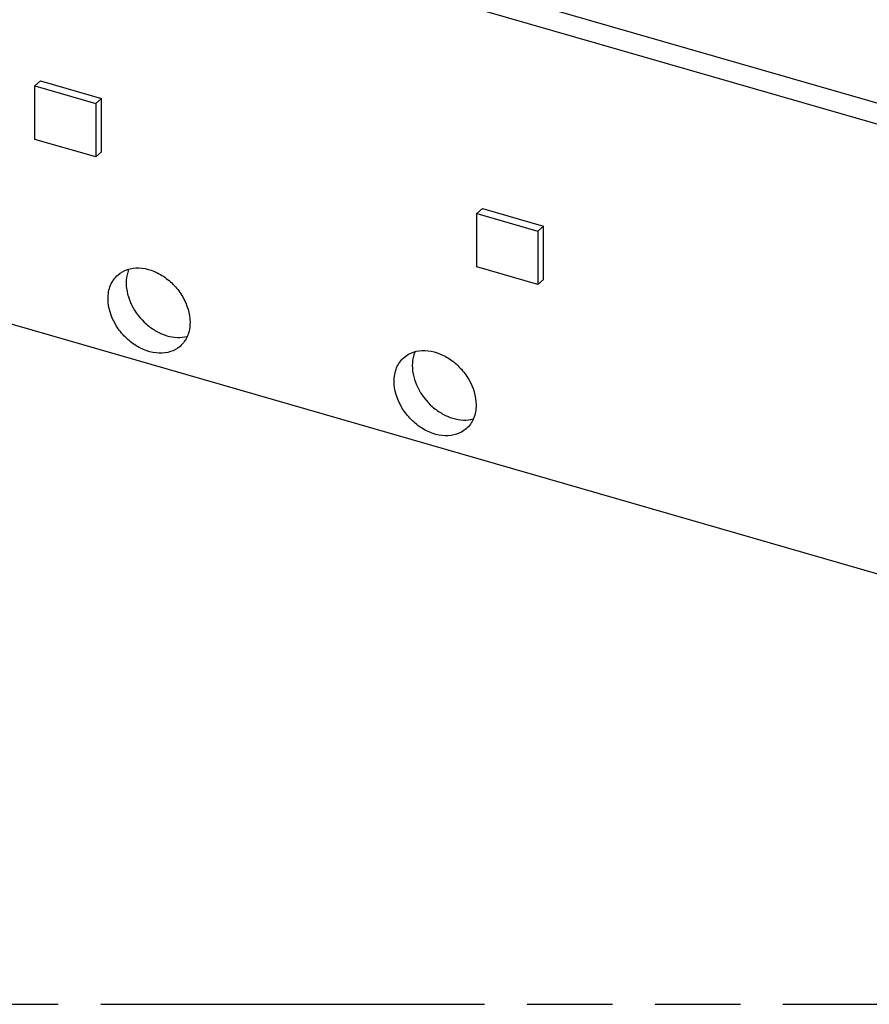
# Model space of a CAD drawing. Header units: millimetres. Extents: x 0 to 210, y 0 to 297.
# Tile 7 of 14: x 79 to 99, y 208 to 230. Entities that reach past the tile are written whole.
import ezdxf

# ---------------------------------------------------------------- set-up
doc = ezdxf.new("R2010")
doc.units = ezdxf.units.MM
doc.header["$LTSCALE"] = 19.36
doc.linetypes.add('PHANTOM', pattern=[0.8, 0.45, -0.05, 0.1, -0.05, 0.1, -0.05])
doc.layers.get('0').update_dxf_attribs({"linetype": 'CONTINUOUS'})
doc.layers.add('DEFAULT_3', color=7, linetype='PHANTOM')

msp = doc.modelspace()

# ---------------------------------------------------------------- linework, layer by layer
at = {"color": 7, "linetype": 'Continuous'}
for p, q in [((62.97365, 238.46705), (108.74309, 225.25455)), ((62.56115, 238.10981), (108.33059, 224.89731)), ((114.24122, 212.97196), (56.65053, 229.59696)), ((79.60682, 228.53513), (79.73732, 228.64815)), ((79.60682, 227.3227), (79.60682, 228.53513)), ((79.60682, 228.53513), (80.99246, 228.13513)), ((79.73732, 228.64815), (81.12296, 228.24815)), ((80.99246, 228.13513), (81.12296, 228.24815)), ((80.99246, 228.13513), (80.99246, 226.9227)), ((81.12296, 227.03571), (81.12296, 228.24815)), ((80.99246, 226.9227), (79.60682, 227.3227)), ((81.12296, 227.03571), (80.99246, 226.9227)), ((89.63829, 225.6393), (89.76879, 225.75231)), ((89.63829, 225.6393), (91.02393, 225.2393)), ((89.63829, 224.42686), (89.63829, 225.6393)), ((89.76879, 225.75231), (91.15443, 225.35231)), ((91.02393, 225.2393), (91.15443, 225.35231)), ((91.02393, 225.2393), (91.02393, 224.02686)), ((91.15443, 224.13988), (91.15443, 225.35231)), ((91.02393, 224.02686), (89.63829, 224.42686)), ((91.15443, 224.13988), (91.02393, 224.02686))]:
    msp.add_line(p, q, dxfattribs=at)
for points, knots in [([(81.49453, 224.24702), (81.55649, 224.30068), (81.70911, 224.38524), (81.97662, 224.41738), (82.25967, 224.35981), (82.53445, 224.22062), (82.77883, 224.01221), (83.02924, 223.67803), (83.12925, 223.36646), (83.12925, 223.16565)], [0, 0, 0, 0, 0.10468862, 0.21598857, 0.33736651, 0.46835288, 0.60545316, 0.74352173, 1, 1, 1, 1]), ([(81.74254, 224.37825), (81.73209, 224.35427), (81.69444, 224.25241), (81.6798, 224.14267), (81.6798, 224.06038)], [0, 0, 0, 0, 0.24120695, 1, 1, 1, 1]), ([(81.2673, 223.70315), (81.2673, 223.80776), (81.30125, 224.01208), (81.42154, 224.18381), (81.49453, 224.24702)], [0, 0, 0, 0, 0.52001616, 1, 1, 1, 1]), ([(81.6798, 224.06038), (81.6798, 223.88927), (81.77727, 223.53292), (82.0582, 223.17237), (82.3539, 222.96013), (82.59304, 222.85554), (82.83466, 222.8124), (82.99289, 222.82832), (83.06548, 222.84799)], [0, 0, 0, 0, 0.24828047, 0.51539062, 0.64742113, 0.77329714, 0.89087783, 1, 1, 1, 1]), ([(82.90203, 222.62178), (82.84006, 222.56812), (82.68744, 222.48356), (82.41993, 222.45141), (82.13688, 222.50899), (81.8621, 222.64817), (81.61773, 222.85659), (81.36732, 223.19077), (81.2673, 223.50234), (81.2673, 223.70315)], [0, 0, 0, 0, 0.10468862, 0.21598857, 0.33736651, 0.46835288, 0.60545316, 0.74352173, 1, 1, 1, 1]), ([(83.12925, 223.16565), (83.12925, 223.06104), (83.0953, 222.85671), (82.97502, 222.68499), (82.90203, 222.62178)], [0, 0, 0, 0, 0.52001616, 1, 1, 1, 1]), ([(87.98972, 222.37202), (88.05168, 222.42568), (88.2043, 222.51024), (88.47182, 222.54238), (88.75486, 222.48481), (89.02964, 222.34562), (89.27402, 222.13721), (89.52443, 221.80303), (89.62445, 221.49146), (89.62445, 221.29065)], [0, 0, 0, 0, 0.10468862, 0.21598857, 0.33736651, 0.46835288, 0.60545316, 0.74352173, 1, 1, 1, 1]), ([(88.23773, 222.50325), (88.22728, 222.47927), (88.18963, 222.37741), (88.17499, 222.26767), (88.17499, 222.18538)], [0, 0, 0, 0, 0.24120695, 1, 1, 1, 1]), ([(87.76249, 221.82815), (87.76249, 221.93276), (87.79644, 222.13708), (87.91673, 222.30881), (87.98972, 222.37202)], [0, 0, 0, 0, 0.52001616, 1, 1, 1, 1]), ([(88.17499, 222.18538), (88.17499, 222.01427), (88.27246, 221.65792), (88.55339, 221.29737), (88.84909, 221.08513), (89.08823, 220.98054), (89.32985, 220.9374), (89.48808, 220.95332), (89.56067, 220.97299)], [0, 0, 0, 0, 0.24828047, 0.51539062, 0.64742113, 0.77329714, 0.89087783, 1, 1, 1, 1]), ([(89.39722, 220.74678), (89.33525, 220.69312), (89.18263, 220.60856), (88.91512, 220.57641), (88.63207, 220.63399), (88.35729, 220.77317), (88.11292, 220.98159), (87.86251, 221.31577), (87.76249, 221.62734), (87.76249, 221.82815)], [0, 0, 0, 0, 0.10468862, 0.21598857, 0.33736651, 0.46835288, 0.60545316, 0.74352173, 1, 1, 1, 1]), ([(89.62445, 221.29065), (89.62445, 221.18604), (89.59049, 220.98171), (89.47021, 220.80999), (89.39722, 220.74678)], [0, 0, 0, 0, 0.52001616, 1, 1, 1, 1])]:
    msp.add_open_spline(points, degree=3, knots=knots, dxfattribs=at)
at = {"layer": 'DEFAULT_3', "color": 91, "linetype": 'PHANTOM', "true_color": 0x80ff80}
msp.add_line((50.12864, 207.68), (150.12864, 207.68), dxfattribs=at)

doc.saveas('drawing.dxf')
